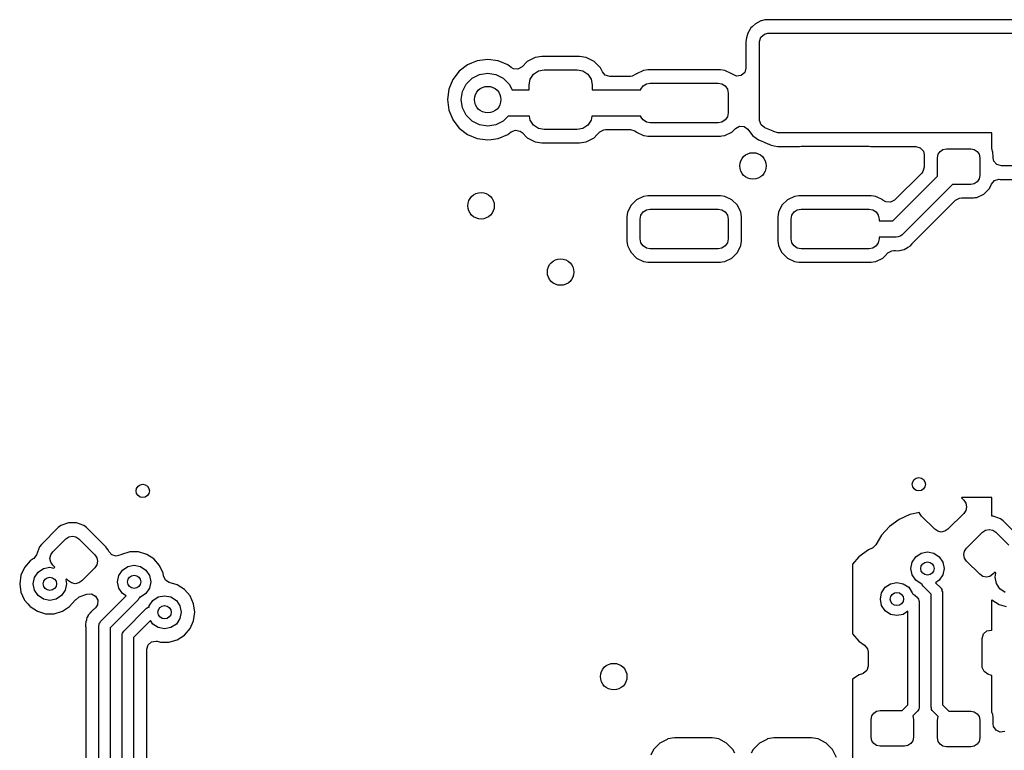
# Model space of a CAD drawing. Extents: x 0.4 to 10.6, y -8.1 to -0.4.
# Tile 24 of 42: x 5.821 to 6.405, y -1.981 to -1.547. Entities that reach past the tile are written whole.
import ezdxf

# ---------------------------------------------------------------- set-up
doc = ezdxf.new("R2010")
doc.units = 0
doc.header["$MEASUREMENT"] = 0
doc.layers.add('BLACK', color=7, linetype='CONTINUOUS')

msp = doc.modelspace()

# ---------------------------------------------------------------- linework, layer by layer
at = {"layer": 'BLACK', "linetype": 'CONTINUOUS'}
for p, q in [((6.26058, -1.54775), (6.2574, -1.54944)), ((6.26098, -1.54765), (6.26058, -1.54775)), ((6.26058, -1.54775), (6.26058, -1.54775)), ((6.263, -1.54721), (6.26098, -1.54765)), ((6.26472, -1.54703), (6.263, -1.54721)), ((6.51087, -1.54703), (6.26472, -1.54703)), ((6.26472, -1.54703), (6.26472, -1.54703)), ((6.25461, -1.55194), (6.25285, -1.55508)), ((6.25532, -1.55125), (6.25461, -1.55194)), ((6.25461, -1.55194), (6.25461, -1.55194)), ((6.25556, -1.55103), (6.25532, -1.55125)), ((6.2574, -1.54944), (6.25556, -1.55103)), ((6.25208, -1.55772), (6.25175, -1.56)), ((6.25175, -1.56), (6.25175, -1.57577)), ((6.25285, -1.55508), (6.25208, -1.55772)), ((6.25984, -1.56), (6.26062, -1.55736)), ((6.25984, -1.60664), (6.25984, -1.56)), ((6.26062, -1.55736), (6.2627, -1.55556)), ((6.2627, -1.55556), (6.26472, -1.55512)), ((6.26472, -1.55512), (6.51087, -1.55512)), ((6.09225, -1.57145), (6.0865, -1.57384)), ((6.09843, -1.57064), (6.09225, -1.57145)), ((6.09225, -1.57145), (6.09225, -1.57145)), ((6.1046, -1.57145), (6.09843, -1.57064)), ((6.09843, -1.57064), (6.09843, -1.57064)), ((6.11035, -1.57384), (6.1046, -1.57145)), ((6.1046, -1.57145), (6.1046, -1.57145)), ((6.12192, -1.57191), (6.11883, -1.575)), ((6.12665, -1.5695), (6.12192, -1.57191)), ((6.13057, -1.56888), (6.12665, -1.5695)), ((6.15289, -1.56888), (6.13057, -1.56888)), ((6.13057, -1.56888), (6.13057, -1.56888)), ((6.15682, -1.5695), (6.15289, -1.56888)), ((6.15289, -1.56888), (6.15289, -1.56888)), ((6.16154, -1.57191), (6.15682, -1.5695)), ((6.15682, -1.5695), (6.15682, -1.5695)), ((6.15682, -1.5695), (6.15682, -1.5695)), ((6.1653, -1.57566), (6.16154, -1.57191)), ((6.16154, -1.57191), (6.16154, -1.57191)), ((6.16154, -1.57191), (6.16154, -1.57191)), ((6.16154, -1.57191), (6.16154, -1.57191)), ((6.08156, -1.57763), (6.07777, -1.58257)), ((6.0865, -1.57384), (6.08156, -1.57763)), ((6.11241, -1.57542), (6.11035, -1.57384)), ((6.11367, -1.57612), (6.11241, -1.57542)), ((6.11642, -1.57632), (6.11367, -1.57612)), ((6.11883, -1.575), (6.11642, -1.57632)), ((6.12563, -1.57937), (6.1285, -1.57745)), ((6.1285, -1.57745), (6.13189, -1.57677)), ((6.13189, -1.57677), (6.15157, -1.57677)), ((6.15157, -1.57677), (6.15496, -1.57745)), ((6.15496, -1.57745), (6.15784, -1.57937)), ((6.1665, -1.57802), (6.1653, -1.57566)), ((6.1653, -1.57566), (6.1653, -1.57566)), ((6.19089, -1.57714), (6.18675, -1.57917)), ((6.19357, -1.57675), (6.19089, -1.57714)), ((6.23655, -1.57675), (6.19357, -1.57675)), ((6.19357, -1.57675), (6.19357, -1.57675)), ((6.23923, -1.57714), (6.23655, -1.57675)), ((6.23655, -1.57675), (6.23655, -1.57675)), ((6.24337, -1.57917), (6.23923, -1.57714)), ((6.25175, -1.57577), (6.25098, -1.57841)), ((6.07777, -1.58257), (6.07539, -1.58832)), ((6.08568, -1.58523), (6.08917, -1.58175)), ((6.08917, -1.58175), (6.09356, -1.57951)), ((6.09356, -1.57951), (6.09843, -1.57874)), ((6.09843, -1.57874), (6.10329, -1.57951)), ((6.10329, -1.57951), (6.10768, -1.58175)), ((6.10768, -1.58175), (6.11117, -1.58523)), ((6.12303, -1.58563), (6.12371, -1.58224)), ((6.12371, -1.58224), (6.12563, -1.57937)), ((6.15784, -1.57937), (6.15976, -1.58224)), ((6.15976, -1.58224), (6.16043, -1.58563)), ((6.16821, -1.57991), (6.1665, -1.57802)), ((6.17085, -1.58069), (6.16821, -1.57991)), ((6.18321, -1.58069), (6.17085, -1.58069)), ((6.18424, -1.58058), (6.18321, -1.58069)), ((6.18642, -1.57939), (6.18424, -1.58058)), ((6.1865, -1.57935), (6.18642, -1.5794)), ((6.18642, -1.5794), (6.18642, -1.57939)), ((6.18666, -1.57926), (6.1865, -1.57935)), ((6.18675, -1.57917), (6.18666, -1.57926)), ((6.24342, -1.57922), (6.24337, -1.57917)), ((6.24367, -1.57946), (6.24342, -1.57922)), ((6.24618, -1.5806), (6.24367, -1.57946)), ((6.2489, -1.58021), (6.24618, -1.5806)), ((6.25098, -1.57841), (6.2489, -1.58021)), ((6.07539, -1.58832), (6.07458, -1.59449)), ((6.07539, -1.58832), (6.07539, -1.58832)), ((6.08345, -1.58962), (6.08568, -1.58523)), ((6.11117, -1.58523), (6.11287, -1.58858)), ((6.11287, -1.58858), (6.12303, -1.58858)), ((6.12303, -1.58858), (6.12303, -1.58563)), ((6.16043, -1.58563), (6.16043, -1.58858)), ((6.16043, -1.58858), (6.18937, -1.58858)), ((6.18937, -1.58858), (6.18943, -1.58829)), ((6.18943, -1.58829), (6.19071, -1.58638)), ((6.19071, -1.58638), (6.19262, -1.5851)), ((6.19262, -1.5851), (6.19488, -1.58465)), ((6.19488, -1.58465), (6.23524, -1.58465)), ((6.23524, -1.58465), (6.2375, -1.5851)), ((6.2375, -1.5851), (6.23941, -1.58638)), ((6.23941, -1.58638), (6.24069, -1.58829)), ((6.24069, -1.58829), (6.24114, -1.59055)), ((6.07458, -1.59449), (6.07458, -1.59449)), ((6.07458, -1.59449), (6.07539, -1.60066)), ((6.08268, -1.59449), (6.08345, -1.58962)), ((6.08345, -1.59935), (6.08268, -1.59449)), ((6.24114, -1.59055), (6.24114, -1.60236)), ((6.07539, -1.60066), (6.07539, -1.60066)), ((6.07539, -1.60066), (6.07771, -1.60624)), ((6.08568, -1.60374), (6.08345, -1.59935)), ((6.07771, -1.60624), (6.07777, -1.60641)), ((6.07777, -1.60641), (6.08156, -1.61135)), ((6.08917, -1.60723), (6.08568, -1.60374)), ((6.11058, -1.60433), (6.10768, -1.60723)), ((6.12323, -1.60433), (6.11058, -1.60433)), ((6.12371, -1.60674), (6.12323, -1.60433)), ((6.12563, -1.60961), (6.12371, -1.60674)), ((6.15976, -1.60674), (6.15784, -1.60961)), ((6.16024, -1.60433), (6.15976, -1.60674)), ((6.18937, -1.60433), (6.16024, -1.60433)), ((6.18943, -1.60462), (6.18937, -1.60433)), ((6.19071, -1.60654), (6.18943, -1.60462)), ((6.19262, -1.60782), (6.19071, -1.60654)), ((6.23941, -1.60654), (6.2375, -1.60782)), ((6.24069, -1.60462), (6.23941, -1.60654)), ((6.24114, -1.60236), (6.24069, -1.60462)), ((6.25985, -1.60681), (6.25984, -1.60664)), ((6.26071, -1.60942), (6.25985, -1.60681)), ((6.08156, -1.61135), (6.0865, -1.61514)), ((6.09356, -1.60947), (6.08917, -1.60723)), ((6.09843, -1.61024), (6.09356, -1.60947)), ((6.10329, -1.60947), (6.09843, -1.61024)), ((6.10768, -1.60723), (6.10329, -1.60947)), ((6.11241, -1.61356), (6.11497, -1.61257)), ((6.11497, -1.61257), (6.11767, -1.61312)), ((6.1285, -1.61153), (6.12563, -1.60961)), ((6.13189, -1.6122), (6.1285, -1.61153)), ((6.15157, -1.6122), (6.13189, -1.6122)), ((6.15496, -1.61153), (6.15157, -1.6122)), ((6.15784, -1.60961), (6.15496, -1.61153)), ((6.16496, -1.61365), (6.16737, -1.61234)), ((6.16737, -1.61234), (6.16841, -1.61222)), ((6.16841, -1.61222), (6.18321, -1.61222)), ((6.18321, -1.61222), (6.18585, -1.613)), ((6.19488, -1.60827), (6.19262, -1.60782)), ((6.23524, -1.60827), (6.19488, -1.60827)), ((6.2375, -1.60782), (6.23524, -1.60827)), ((6.24337, -1.61375), (6.24555, -1.61157)), ((6.24555, -1.61157), (6.24796, -1.61025)), ((6.24796, -1.61025), (6.25071, -1.61044)), ((6.25071, -1.61044), (6.25291, -1.61209)), ((6.25291, -1.61209), (6.2532, -1.61261)), ((6.2532, -1.61261), (6.25323, -1.61259)), ((6.25323, -1.61259), (6.25341, -1.61289)), ((6.25341, -1.61289), (6.25341, -1.61289)), ((6.25341, -1.61289), (6.25341, -1.61289)), ((6.25341, -1.61289), (6.25564, -1.61572)), ((6.26286, -1.61115), (6.26071, -1.60942)), ((6.26783, -1.61321), (6.26286, -1.61115)), ((6.0865, -1.61514), (6.09225, -1.61752)), ((6.09225, -1.61752), (6.09534, -1.61793)), ((6.09534, -1.61793), (6.09843, -1.61833)), ((6.09843, -1.61833), (6.10048, -1.61806)), ((6.09843, -1.61833), (6.09843, -1.61833)), ((6.09843, -1.61833), (6.09843, -1.61833)), ((6.10048, -1.61806), (6.1046, -1.61752)), ((6.1046, -1.61752), (6.11035, -1.61514)), ((6.11035, -1.61514), (6.11241, -1.61356)), ((6.11767, -1.61312), (6.11883, -1.61398)), ((6.11883, -1.61398), (6.12192, -1.61707)), ((6.12192, -1.61707), (6.12192, -1.61707)), ((6.12192, -1.61707), (6.12192, -1.61707)), ((6.12192, -1.61707), (6.12665, -1.61948)), ((6.15682, -1.61948), (6.16154, -1.61707)), ((6.16154, -1.61707), (6.16316, -1.61545)), ((6.16316, -1.61545), (6.16496, -1.61365)), ((6.18585, -1.613), (6.18666, -1.61365)), ((6.18666, -1.61365), (6.18675, -1.61375)), ((6.18675, -1.61375), (6.18675, -1.61375)), ((6.18675, -1.61375), (6.18675, -1.61375)), ((6.18675, -1.61375), (6.19089, -1.61577)), ((6.19089, -1.61577), (6.19136, -1.61584)), ((6.19136, -1.61584), (6.19357, -1.61616)), ((6.19357, -1.61616), (6.19357, -1.61616)), ((6.19357, -1.61616), (6.23655, -1.61616)), ((6.23655, -1.61616), (6.23744, -1.61603)), ((6.23744, -1.61603), (6.23923, -1.61577)), ((6.23923, -1.61577), (6.24337, -1.61375)), ((6.25564, -1.61572), (6.25778, -1.61745)), ((6.25778, -1.61745), (6.25778, -1.61745)), ((6.25778, -1.61745), (6.25927, -1.61833)), ((6.25927, -1.61833), (6.25976, -1.61862)), ((6.25976, -1.61862), (6.26014, -1.61878)), ((6.26014, -1.61878), (6.26077, -1.61888)), ((6.26786, -1.61322), (6.26783, -1.61321)), ((6.26783, -1.61321), (6.26783, -1.61321)), ((6.26783, -1.61321), (6.26783, -1.61321)), ((6.26783, -1.61321), (6.26783, -1.61321)), ((6.26811, -1.6134), (6.26786, -1.61322)), ((6.27074, -1.61417), (6.26811, -1.6134)), ((6.28278, -1.61417), (6.27074, -1.61417)), ((6.28296, -1.61417), (6.28278, -1.61417)), ((6.28314, -1.61415), (6.28296, -1.61417)), ((6.32611, -1.61415), (6.28314, -1.61415)), ((6.28314, -1.61415), (6.28314, -1.61415)), ((6.3263, -1.61417), (6.32611, -1.61415)), ((6.32611, -1.61415), (6.32611, -1.61415)), ((6.32647, -1.61417), (6.3263, -1.61417)), ((6.39764, -1.61417), (6.32647, -1.61417)), ((6.39764, -1.6232), (6.39764, -1.61417)), ((6.12665, -1.61948), (6.12665, -1.61948)), ((6.12665, -1.61948), (6.12665, -1.61948)), ((6.12665, -1.61948), (6.13057, -1.6201)), ((6.13057, -1.6201), (6.13057, -1.6201)), ((6.13057, -1.6201), (6.15289, -1.6201)), ((6.15289, -1.6201), (6.15682, -1.61948)), ((6.15682, -1.61948), (6.15682, -1.61948)), ((6.15682, -1.61948), (6.15682, -1.61948)), ((6.26077, -1.61888), (6.26246, -1.61974)), ((6.26246, -1.61974), (6.26473, -1.62068)), ((6.26473, -1.62068), (6.26473, -1.62068)), ((6.26473, -1.62068), (6.26537, -1.62095)), ((6.26537, -1.62095), (6.2655, -1.621)), ((6.2655, -1.621), (6.26583, -1.62116)), ((6.26583, -1.62116), (6.26583, -1.62116)), ((6.26583, -1.62116), (6.26583, -1.62116)), ((6.26583, -1.62116), (6.26592, -1.62119)), ((6.26592, -1.62119), (6.26604, -1.62123)), ((6.26604, -1.62123), (6.26616, -1.62126)), ((6.26616, -1.62126), (6.26846, -1.62194)), ((6.26846, -1.62194), (6.27074, -1.62226)), ((6.27074, -1.62226), (6.27074, -1.62226)), ((6.27074, -1.62226), (6.28293, -1.62226)), ((6.28293, -1.62226), (6.28346, -1.62224)), ((6.28346, -1.62224), (6.28445, -1.62205)), ((6.28445, -1.62205), (6.3248, -1.62205)), ((6.3248, -1.62205), (6.3258, -1.62224)), ((6.3258, -1.62224), (6.32633, -1.62226)), ((6.32633, -1.62226), (6.32633, -1.62226)), ((6.32633, -1.62226), (6.35258, -1.62226)), ((6.35258, -1.62226), (6.35522, -1.62304)), ((6.35522, -1.62304), (6.35702, -1.62512)), ((6.36691, -1.62518), (6.36864, -1.62403)), ((6.36864, -1.62403), (6.37067, -1.62362)), ((6.37067, -1.62362), (6.38524, -1.62362)), ((6.38524, -1.62362), (6.38727, -1.62403)), ((6.38727, -1.62403), (6.38899, -1.62518)), ((6.3981, -1.62526), (6.39764, -1.6232)), ((6.35702, -1.62512), (6.35741, -1.62723)), ((6.35741, -1.62723), (6.35746, -1.62723)), ((6.35746, -1.62723), (6.35746, -1.6346)), ((6.36535, -1.62894), (6.36576, -1.6269)), ((6.36535, -1.63957), (6.36535, -1.62894)), ((6.36576, -1.6269), (6.36691, -1.62518)), ((6.38899, -1.62518), (6.39015, -1.6269)), ((6.39015, -1.6269), (6.39055, -1.62894)), ((6.39055, -1.62894), (6.39055, -1.63957)), ((6.39819, -1.62547), (6.3981, -1.62526)), ((6.39835, -1.62664), (6.39819, -1.62547)), ((6.39844, -1.62739), (6.39835, -1.62664)), ((6.39844, -1.62898), (6.39844, -1.62739)), ((6.39889, -1.631), (6.39844, -1.62898)), ((6.35746, -1.6346), (6.35669, -1.63724)), ((6.40069, -1.63308), (6.39889, -1.631)), ((6.40333, -1.63386), (6.40069, -1.63308)), ((6.47638, -1.63386), (6.40333, -1.63386)), ((6.33891, -1.66634), (6.36541, -1.63984)), ((6.35603, -1.63805), (6.33997, -1.65411)), ((6.35669, -1.63724), (6.35603, -1.63805)), ((6.36541, -1.63984), (6.36535, -1.63957)), ((6.39015, -1.6416), (6.38899, -1.64333)), ((6.39055, -1.63957), (6.39015, -1.6416)), ((6.39928, -1.64255), (6.40192, -1.64179)), ((6.40192, -1.64179), (6.40258, -1.64184)), ((6.40258, -1.64184), (6.40333, -1.64195)), ((6.40333, -1.64195), (6.46341, -1.64195)), ((6.37428, -1.64488), (6.34442, -1.67474)), ((6.38524, -1.64488), (6.37428, -1.64488)), ((6.38727, -1.64448), (6.38524, -1.64488)), ((6.38899, -1.64333), (6.38727, -1.64448)), ((6.39293, -1.65055), (6.39622, -1.64726)), ((6.39622, -1.64726), (6.39746, -1.64461)), ((6.39746, -1.64461), (6.39928, -1.64255)), ((6.19089, -1.65195), (6.18675, -1.65397)), ((6.19357, -1.65156), (6.19089, -1.65195)), ((6.23655, -1.65156), (6.19357, -1.65156)), ((6.19357, -1.65156), (6.19357, -1.65156)), ((6.23923, -1.65195), (6.23655, -1.65156)), ((6.23655, -1.65156), (6.23655, -1.65156)), ((6.24337, -1.65397), (6.23923, -1.65195)), ((6.28046, -1.65195), (6.27632, -1.65397)), ((6.28314, -1.65156), (6.28046, -1.65195)), ((6.32611, -1.65156), (6.28314, -1.65156)), ((6.28314, -1.65156), (6.28314, -1.65156)), ((6.32879, -1.65195), (6.32611, -1.65156)), ((6.32611, -1.65156), (6.32611, -1.65156)), ((6.33293, -1.65397), (6.32879, -1.65195)), ((6.37612, -1.65421), (6.37854, -1.65289)), ((6.37854, -1.65289), (6.37957, -1.65278)), ((6.37957, -1.65278), (6.38678, -1.65278)), ((6.38678, -1.65278), (6.38759, -1.65267)), ((6.38759, -1.65267), (6.38871, -1.65252)), ((6.38871, -1.65252), (6.39293, -1.65055)), ((6.1835, -1.65722), (6.18147, -1.66136)), ((6.18675, -1.65397), (6.1835, -1.65722)), ((6.19262, -1.6599), (6.19488, -1.65945)), ((6.19488, -1.65945), (6.23524, -1.65945)), ((6.23524, -1.65945), (6.2375, -1.6599)), ((6.24662, -1.65722), (6.24337, -1.65397)), ((6.24662, -1.65723), (6.24662, -1.65722)), ((6.24662, -1.65722), (6.24662, -1.65722)), ((6.24864, -1.66136), (6.24662, -1.65723)), ((6.27306, -1.65722), (6.27104, -1.66136)), ((6.27632, -1.65397), (6.27306, -1.65722)), ((6.28219, -1.6599), (6.28445, -1.65945)), ((6.28445, -1.65945), (6.3248, -1.65945)), ((6.3248, -1.65945), (6.32706, -1.6599)), ((6.33307, -1.65411), (6.33293, -1.65397)), ((6.33482, -1.65523), (6.33307, -1.65411)), ((6.33756, -1.65543), (6.33482, -1.65523)), ((6.33997, -1.65411), (6.33756, -1.65543)), ((6.35048, -1.67985), (6.37612, -1.65421)), ((6.18147, -1.66136), (6.18108, -1.66404)), ((6.18108, -1.66404), (6.18108, -1.67847)), ((6.18898, -1.66535), (6.18943, -1.66309)), ((6.18898, -1.67717), (6.18898, -1.66535)), ((6.18943, -1.66309), (6.19071, -1.66118)), ((6.19071, -1.66118), (6.19262, -1.6599)), ((6.2375, -1.6599), (6.23941, -1.66118)), ((6.23941, -1.66118), (6.24069, -1.66309)), ((6.24069, -1.66309), (6.24114, -1.66535)), ((6.24114, -1.66535), (6.24114, -1.67717)), ((6.24904, -1.66404), (6.24864, -1.66136)), ((6.24904, -1.67847), (6.24904, -1.66404)), ((6.27104, -1.66136), (6.27065, -1.66404)), ((6.27065, -1.66404), (6.27065, -1.67847)), ((6.27854, -1.66535), (6.27899, -1.66309)), ((6.27854, -1.67717), (6.27854, -1.66535)), ((6.27899, -1.66309), (6.28027, -1.66118)), ((6.28027, -1.66118), (6.28219, -1.6599)), ((6.32706, -1.6599), (6.32898, -1.66118)), ((6.32898, -1.66118), (6.33026, -1.66309)), ((6.33026, -1.66309), (6.33071, -1.66535)), ((6.33071, -1.66535), (6.33071, -1.66634)), ((6.33071, -1.66634), (6.33891, -1.66634)), ((6.18943, -1.67943), (6.18898, -1.67717)), ((6.24114, -1.67717), (6.24069, -1.67943)), ((6.27899, -1.67943), (6.27854, -1.67717)), ((6.33071, -1.67717), (6.33026, -1.67943)), ((6.34094, -1.67618), (6.33071, -1.67618)), ((6.33071, -1.67618), (6.33071, -1.67717)), ((6.34211, -1.67584), (6.34094, -1.67618)), ((6.3433, -1.67558), (6.34211, -1.67584)), ((6.3435, -1.67543), (6.3433, -1.67558)), ((6.34361, -1.6754), (6.3435, -1.67543)), ((6.34372, -1.67527), (6.34361, -1.6754)), ((6.34442, -1.67474), (6.34372, -1.67527)), ((6.18108, -1.67847), (6.18147, -1.68116)), ((6.18147, -1.68116), (6.18147, -1.68116)), ((6.18147, -1.68116), (6.18276, -1.68378)), ((6.19071, -1.68134), (6.18943, -1.67943)), ((6.19262, -1.68262), (6.19071, -1.68134)), ((6.19488, -1.68307), (6.19262, -1.68262)), ((6.23524, -1.68307), (6.19488, -1.68307)), ((6.2375, -1.68262), (6.23524, -1.68307)), ((6.23941, -1.68134), (6.2375, -1.68262)), ((6.24069, -1.67943), (6.23941, -1.68134)), ((6.24662, -1.68529), (6.24864, -1.68116)), ((6.24864, -1.68116), (6.24904, -1.67847)), ((6.27065, -1.67847), (6.27104, -1.68116)), ((6.27104, -1.68116), (6.27104, -1.68116)), ((6.27104, -1.68116), (6.27232, -1.68378)), ((6.28027, -1.68134), (6.27899, -1.67943)), ((6.28219, -1.68262), (6.28027, -1.68134)), ((6.28445, -1.68307), (6.28219, -1.68262)), ((6.3248, -1.68307), (6.28445, -1.68307)), ((6.32706, -1.68262), (6.3248, -1.68307)), ((6.32898, -1.68134), (6.32706, -1.68262)), ((6.33026, -1.67943), (6.32898, -1.68134)), ((6.34625, -1.68314), (6.34644, -1.68305)), ((6.34644, -1.68305), (6.34775, -1.68214)), ((6.34644, -1.68305), (6.34644, -1.68305)), ((6.34775, -1.68214), (6.34793, -1.68203)), ((6.34793, -1.68203), (6.34931, -1.68123)), ((6.34931, -1.68123), (6.34932, -1.68121)), ((6.34932, -1.68121), (6.35033, -1.68001)), ((6.35033, -1.68001), (6.35048, -1.67985)), ((6.18276, -1.68378), (6.1835, -1.68529)), ((6.1835, -1.68529), (6.18675, -1.68855)), ((6.18675, -1.68855), (6.18675, -1.68855)), ((6.18675, -1.68855), (6.18675, -1.68855)), ((6.18675, -1.68855), (6.19089, -1.69057)), ((6.23923, -1.69057), (6.24337, -1.68855)), ((6.24337, -1.68855), (6.24662, -1.68529)), ((6.27232, -1.68378), (6.27306, -1.68529)), ((6.27306, -1.68529), (6.27632, -1.68855)), ((6.27632, -1.68855), (6.27632, -1.68855)), ((6.27632, -1.68855), (6.27632, -1.68855)), ((6.27632, -1.68855), (6.28046, -1.69057)), ((6.32879, -1.69057), (6.33293, -1.68855)), ((6.33293, -1.68855), (6.3343, -1.68719)), ((6.3343, -1.68719), (6.33598, -1.6855)), ((6.33598, -1.6855), (6.33839, -1.68419)), ((6.33839, -1.68419), (6.33943, -1.68407)), ((6.33943, -1.68407), (6.34028, -1.68407)), ((6.34028, -1.68407), (6.34049, -1.68408)), ((6.34049, -1.68408), (6.34208, -1.68422)), ((6.34208, -1.68422), (6.34362, -1.68381)), ((6.34362, -1.68381), (6.34383, -1.68376)), ((6.34383, -1.68376), (6.3454, -1.68349)), ((6.3454, -1.68349), (6.34559, -1.68342)), ((6.3454, -1.68349), (6.3454, -1.68349)), ((6.34559, -1.68342), (6.34625, -1.68314)), ((6.19089, -1.69057), (6.19223, -1.69077)), ((6.19223, -1.69077), (6.19357, -1.69096)), ((6.19357, -1.69096), (6.19357, -1.69096)), ((6.19357, -1.69096), (6.23655, -1.69096)), ((6.23655, -1.69096), (6.23769, -1.6908)), ((6.23769, -1.6908), (6.23923, -1.69057)), ((6.28046, -1.69057), (6.2818, -1.69077)), ((6.2818, -1.69077), (6.28314, -1.69096)), ((6.28314, -1.69096), (6.28314, -1.69096)), ((6.28314, -1.69096), (6.32611, -1.69096)), ((6.32611, -1.69096), (6.32726, -1.6908)), ((6.32726, -1.6908), (6.32879, -1.69057)), ((6.37983, -1.83071), (6.37963, -1.83087)), ((6.37963, -1.83087), (6.38105, -1.8323)), ((6.39764, -1.83071), (6.37983, -1.83071)), ((6.38105, -1.8323), (6.38225, -1.83409)), ((6.38225, -1.83409), (6.38267, -1.8362)), ((6.39764, -1.84172), (6.39764, -1.83071)), ((6.34904, -1.84082), (6.34261, -1.84368)), ((6.35472, -1.83961), (6.34904, -1.84082)), ((6.34904, -1.84082), (6.34904, -1.84082)), ((6.35473, -1.83961), (6.35472, -1.83961)), ((6.3548, -1.83998), (6.35473, -1.83961)), ((6.356, -1.84176), (6.3548, -1.83998)), ((6.38105, -1.84009), (6.37159, -1.84956)), ((6.38225, -1.83831), (6.38105, -1.84009)), ((6.38267, -1.8362), (6.38225, -1.83831)), ((5.84958, -1.84566), (5.84514, -1.84727)), ((5.85431, -1.84566), (5.84958, -1.84566)), ((5.84958, -1.84566), (5.84958, -1.84566)), ((5.85875, -1.84727), (5.85431, -1.84566)), ((6.34261, -1.84368), (6.33691, -1.84782)), ((6.36379, -1.84956), (6.356, -1.84176)), ((6.39845, -1.84172), (6.39764, -1.84172)), ((6.40289, -1.84334), (6.39845, -1.84172)), ((6.40446, -1.84454), (6.40289, -1.84334)), ((6.40289, -1.84334), (6.40289, -1.84334)), ((6.40289, -1.84334), (6.40289, -1.84334)), ((6.41447, -1.85455), (6.40446, -1.84454)), ((6.40446, -1.84454), (6.40446, -1.84454)), ((6.40446, -1.84454), (6.40446, -1.84454)), ((5.84358, -1.84847), (5.83356, -1.85849)), ((5.84514, -1.84727), (5.84358, -1.84847)), ((5.84358, -1.84847), (5.84358, -1.84847)), ((5.84514, -1.84727), (5.84514, -1.84727)), ((5.86031, -1.84847), (5.85875, -1.84727)), ((5.85875, -1.84727), (5.85875, -1.84727)), ((5.85875, -1.84727), (5.85875, -1.84727)), ((5.85875, -1.84727), (5.85875, -1.84727)), ((5.85875, -1.84727), (5.85875, -1.84727)), ((5.872, -1.86016), (5.86031, -1.84847)), ((5.86031, -1.84847), (5.86031, -1.84847)), ((6.33691, -1.84782), (6.3322, -1.85305)), ((6.36558, -1.85075), (6.36379, -1.84956)), ((6.36769, -1.85117), (6.36558, -1.85075)), ((6.3698, -1.85075), (6.36769, -1.85117)), ((6.37159, -1.84956), (6.3698, -1.85075)), ((6.38272, -1.86069), (6.39219, -1.85123)), ((6.39219, -1.85123), (6.39398, -1.85003)), ((6.39398, -1.85003), (6.39609, -1.84961)), ((6.39609, -1.84961), (6.3982, -1.85003)), ((6.3982, -1.85003), (6.39999, -1.85123)), ((6.39999, -1.85123), (6.40778, -1.85902)), ((5.84025, -1.86296), (5.84805, -1.85517)), ((5.84805, -1.85517), (5.84983, -1.85397)), ((5.84983, -1.85397), (5.85194, -1.85355)), ((5.85194, -1.85355), (5.85405, -1.85397)), ((5.85405, -1.85397), (5.85584, -1.85517)), ((5.85584, -1.85517), (5.86531, -1.86463)), ((6.3322, -1.85305), (6.32887, -1.85882)), ((5.83236, -1.86005), (5.83067, -1.86471)), ((5.83356, -1.85849), (5.83236, -1.86005)), ((5.83236, -1.86005), (5.83236, -1.86005)), ((5.83356, -1.85849), (5.83356, -1.85849)), ((5.83906, -1.86475), (5.84025, -1.86296)), ((5.87207, -1.86026), (5.872, -1.86016)), ((5.872, -1.86016), (5.872, -1.86016)), ((5.8732, -1.86172), (5.87207, -1.86026)), ((5.87341, -1.86231), (5.8732, -1.86172)), ((5.87356, -1.86266), (5.87341, -1.86231)), ((5.87536, -1.86474), (5.87356, -1.86266)), ((5.88604, -1.86298), (5.88115, -1.86442)), ((5.89114, -1.86298), (5.88604, -1.86298)), ((5.88604, -1.86298), (5.88604, -1.86298)), ((5.89603, -1.86442), (5.89114, -1.86298)), ((5.89114, -1.86298), (5.89114, -1.86298)), ((6.32451, -1.86178), (6.31882, -1.86592)), ((6.32663, -1.86084), (6.32451, -1.86178)), ((6.32688, -1.86071), (6.32663, -1.86084)), ((6.32887, -1.85882), (6.32688, -1.86071)), ((6.35248, -1.86588), (6.35567, -1.86375)), ((6.35567, -1.86375), (6.35944, -1.863)), ((6.35944, -1.863), (6.36321, -1.86375)), ((6.36321, -1.86375), (6.3664, -1.86588)), ((6.38111, -1.86459), (6.38153, -1.86248)), ((6.38153, -1.86248), (6.38272, -1.86069)), ((5.82685, -1.86835), (5.82351, -1.8722)), ((5.82872, -1.86715), (5.82685, -1.86835)), ((5.82685, -1.86835), (5.82685, -1.86835)), ((5.82903, -1.86692), (5.82872, -1.86715)), ((5.83067, -1.86471), (5.82903, -1.86692)), ((5.83864, -1.86686), (5.83906, -1.86475)), ((5.83906, -1.86897), (5.83864, -1.86686)), ((5.84025, -1.87076), (5.83906, -1.86897)), ((5.86531, -1.86463), (5.8665, -1.86642)), ((5.8665, -1.86642), (5.86692, -1.86853)), ((5.86692, -1.86853), (5.8665, -1.87064)), ((5.878, -1.86552), (5.87536, -1.86474)), ((5.88064, -1.86474), (5.878, -1.86552)), ((5.88115, -1.86442), (5.88064, -1.86474)), ((5.90032, -1.86717), (5.89603, -1.86442)), ((5.89603, -1.86442), (5.89603, -1.86442)), ((5.89603, -1.86442), (5.89603, -1.86442)), ((5.90366, -1.87103), (5.90032, -1.86717)), ((6.31882, -1.86592), (6.31496, -1.8702)), ((6.3496, -1.87284), (6.35035, -1.86908)), ((6.35035, -1.86908), (6.35248, -1.86588)), ((6.3664, -1.86588), (6.36853, -1.86908)), ((6.36853, -1.86908), (6.36928, -1.87284)), ((6.38153, -1.8667), (6.38111, -1.86459)), ((6.38272, -1.86849), (6.38153, -1.8667)), ((6.39052, -1.87628), (6.38272, -1.86849)), ((5.82351, -1.8722), (5.82139, -1.87684)), ((5.82351, -1.8722), (5.82351, -1.8722)), ((5.82949, -1.87812), (5.83162, -1.87493)), ((5.83162, -1.87493), (5.83482, -1.8728)), ((5.83482, -1.8728), (5.83858, -1.87205)), ((5.83858, -1.87205), (5.84099, -1.87253)), ((5.8415, -1.87201), (5.84025, -1.87076)), ((5.84099, -1.87253), (5.8415, -1.87201)), ((5.86531, -1.87243), (5.85751, -1.88022)), ((5.8665, -1.87064), (5.86531, -1.87243)), ((5.8795, -1.87695), (5.88163, -1.87376)), ((5.88163, -1.87376), (5.88482, -1.87162)), ((5.88482, -1.87162), (5.88859, -1.87087)), ((5.88859, -1.87087), (5.89236, -1.87162)), ((5.89236, -1.87162), (5.89555, -1.87376)), ((5.89555, -1.87376), (5.89768, -1.87695)), ((5.90578, -1.87567), (5.90366, -1.87103)), ((5.90597, -1.87699), (5.90578, -1.87567)), ((6.31496, -1.8702), (6.31496, -1.91167)), ((6.35035, -1.87661), (6.3496, -1.87284)), ((6.36928, -1.87284), (6.36853, -1.87661)), ((6.39957, -1.87503), (6.39831, -1.87628)), ((6.40008, -1.87555), (6.39957, -1.87503)), ((6.39961, -1.87795), (6.40008, -1.87555)), ((5.82139, -1.87684), (5.82066, -1.88189)), ((5.82874, -1.88189), (5.82949, -1.87812)), ((5.84846, -1.87897), (5.84795, -1.87949)), ((5.84795, -1.87949), (5.84843, -1.88189)), ((5.84972, -1.88022), (5.84846, -1.87897)), ((5.8515, -1.88142), (5.84972, -1.88022)), ((5.85361, -1.88184), (5.8515, -1.88142)), ((5.85572, -1.88142), (5.85361, -1.88184)), ((5.85751, -1.88022), (5.85572, -1.88142)), ((5.87875, -1.88072), (5.8795, -1.87695)), ((5.8795, -1.88448), (5.87875, -1.88072)), ((5.89768, -1.87695), (5.89843, -1.88072)), ((5.89843, -1.88072), (5.89768, -1.88448)), ((5.906, -1.87715), (5.90597, -1.87699)), ((5.90714, -1.87965), (5.906, -1.87715)), ((5.906, -1.87715), (5.906, -1.87715)), ((5.90945, -1.88114), (5.90714, -1.87965)), ((5.91413, -1.88251), (5.90945, -1.88114)), ((6.33758, -1.88184), (6.34135, -1.88109)), ((6.34135, -1.88109), (6.34511, -1.88184)), ((6.35248, -1.8798), (6.35035, -1.87661)), ((6.35567, -1.88194), (6.35248, -1.8798)), ((6.3664, -1.8798), (6.36423, -1.88125)), ((6.36423, -1.88125), (6.36733, -1.88435)), ((6.36853, -1.87661), (6.3664, -1.8798)), ((6.39231, -1.87748), (6.39052, -1.87628)), ((6.39442, -1.8779), (6.39231, -1.87748)), ((6.39653, -1.87748), (6.39442, -1.8779)), ((6.39831, -1.87628), (6.39653, -1.87748)), ((6.40036, -1.88172), (6.39961, -1.87795)), ((6.40249, -1.88491), (6.40036, -1.88172)), ((5.82066, -1.88189), (5.82139, -1.88694)), ((5.82139, -1.88694), (5.82339, -1.89131)), ((5.82949, -1.88566), (5.82874, -1.88189)), ((5.83162, -1.88885), (5.82949, -1.88566)), ((5.84768, -1.88566), (5.84554, -1.88885)), ((5.84843, -1.88189), (5.84768, -1.88566)), ((5.88163, -1.88768), (5.8795, -1.88448)), ((5.89768, -1.88448), (5.89555, -1.88768)), ((5.91842, -1.88527), (5.91413, -1.88251)), ((5.91413, -1.88251), (5.91413, -1.88251)), ((5.91413, -1.88251), (5.91413, -1.88251)), ((5.92176, -1.88912), (5.91842, -1.88527)), ((6.3315, -1.89094), (6.33225, -1.88717)), ((6.33225, -1.88717), (6.33439, -1.88398)), ((6.33439, -1.88398), (6.33758, -1.88184)), ((6.34511, -1.88184), (6.34831, -1.88398)), ((6.34831, -1.88398), (6.35044, -1.88717)), ((6.35044, -1.88717), (6.35055, -1.88774)), ((6.35636, -1.88207), (6.35567, -1.88194)), ((6.35641, -1.88261), (6.35636, -1.88207)), ((6.35683, -1.88321), (6.35641, -1.88261)), ((6.35688, -1.88334), (6.35683, -1.88321)), ((6.35696, -1.88339), (6.35688, -1.88334)), ((6.35708, -1.88356), (6.35696, -1.88339)), ((6.36161, -1.8881), (6.35708, -1.88356)), ((6.36733, -1.88435), (6.36745, -1.88452)), ((6.36745, -1.88452), (6.36752, -1.88456)), ((6.36752, -1.88456), (6.36757, -1.8847)), ((6.36757, -1.8847), (6.36799, -1.8853)), ((6.36799, -1.8853), (6.36806, -1.88603)), ((6.36806, -1.88603), (6.36831, -1.88671)), ((6.36831, -1.88671), (6.36831, -1.95373)), ((6.40568, -1.88705), (6.40249, -1.88491)), ((5.82339, -1.89131), (5.82351, -1.89158)), ((5.82351, -1.89158), (5.82545, -1.89381)), ((5.83482, -1.89098), (5.83162, -1.88885)), ((5.83858, -1.89173), (5.83482, -1.89098)), ((5.84235, -1.89098), (5.83858, -1.89173)), ((5.84554, -1.88885), (5.84235, -1.89098)), ((5.85032, -1.89543), (5.85366, -1.89158)), ((5.85366, -1.89158), (5.85389, -1.89131)), ((5.85366, -1.89158), (5.85366, -1.89158)), ((5.85389, -1.89131), (5.85394, -1.89136)), ((5.85394, -1.89136), (5.85569, -1.88985)), ((5.85569, -1.88985), (5.85605, -1.8897)), ((5.85605, -1.8897), (5.86042, -1.88811)), ((5.86042, -1.88811), (5.86053, -1.88807)), ((5.86042, -1.88811), (5.86042, -1.88811)), ((5.86053, -1.88807), (5.86327, -1.8879)), ((5.86327, -1.8879), (5.86568, -1.88924)), ((5.86568, -1.88924), (5.86698, -1.89166)), ((5.86698, -1.89166), (5.86676, -1.8944)), ((5.8687, -1.90423), (5.8838, -1.88913)), ((5.89096, -1.89143), (5.87441, -1.90798)), ((5.8838, -1.88913), (5.88163, -1.88768)), ((5.89127, -1.89077), (5.89096, -1.89143)), ((5.89173, -1.89021), (5.89127, -1.89077)), ((5.89179, -1.88992), (5.89173, -1.89021)), ((5.89236, -1.88981), (5.89179, -1.88992)), ((5.89555, -1.88768), (5.89236, -1.88981)), ((5.89759, -1.89504), (5.89973, -1.89185)), ((5.89973, -1.89185), (5.90292, -1.88972)), ((5.90292, -1.88972), (5.90669, -1.88897)), ((5.90669, -1.88897), (5.91045, -1.88972)), ((5.91045, -1.88972), (5.91365, -1.89185)), ((5.91365, -1.89185), (5.91578, -1.89504)), ((5.92388, -1.89376), (5.92176, -1.88912)), ((6.33225, -1.8947), (6.3315, -1.89094)), ((6.35055, -1.88774), (6.35084, -1.88779)), ((6.35084, -1.88779), (6.3514, -1.88826)), ((6.3514, -1.88826), (6.35206, -1.88857)), ((6.35206, -1.88857), (6.35355, -1.89005)), ((6.35355, -1.89005), (6.35367, -1.89022)), ((6.35367, -1.89022), (6.35374, -1.89027)), ((6.35374, -1.89027), (6.35379, -1.89041)), ((6.35379, -1.89041), (6.35421, -1.89101)), ((6.35421, -1.89101), (6.35428, -1.89173)), ((6.35428, -1.89173), (6.35453, -1.89242)), ((6.35453, -1.89242), (6.35453, -1.95512)), ((6.36161, -1.95512), (6.36161, -1.8881)), ((6.39764, -1.90953), (6.39764, -1.89141)), ((6.39764, -1.89141), (6.39771, -1.89149)), ((6.39771, -1.89149), (6.40201, -1.89425)), ((5.82545, -1.89381), (5.82665, -1.8952)), ((5.82665, -1.8952), (5.82685, -1.89543)), ((5.82685, -1.89543), (5.83114, -1.89819)), ((5.83114, -1.89819), (5.83603, -1.89963)), ((5.84113, -1.89963), (5.84603, -1.89819)), ((5.84603, -1.89819), (5.85032, -1.89543)), ((5.86289, -1.89887), (5.86238, -1.89938)), ((5.86297, -1.89879), (5.86289, -1.89887)), ((5.86417, -1.89747), (5.86297, -1.89879)), ((5.86453, -1.8972), (5.86417, -1.89747)), ((5.86478, -1.89698), (5.86453, -1.8972)), ((5.86565, -1.89611), (5.86478, -1.89698)), ((5.86676, -1.8944), (5.86565, -1.89611)), ((5.88248, -1.90994), (5.89597, -1.89645)), ((5.89597, -1.89645), (5.89614, -1.89633)), ((5.89614, -1.89633), (5.89618, -1.89625)), ((5.89618, -1.89625), (5.89632, -1.8962)), ((5.89632, -1.8962), (5.89692, -1.89578)), ((5.89692, -1.89578), (5.89746, -1.89573)), ((5.89746, -1.89573), (5.89759, -1.89504)), ((5.91578, -1.89504), (5.91653, -1.89881)), ((5.91653, -1.89881), (5.91578, -1.90258)), ((5.9246, -1.89881), (5.92388, -1.89376)), ((5.92388, -1.90386), (5.9246, -1.89881)), ((6.33439, -1.8979), (6.33225, -1.8947)), ((6.33758, -1.90003), (6.33439, -1.8979)), ((6.34783, -1.89821), (6.34511, -1.90003)), ((6.34783, -1.95373), (6.34783, -1.89821)), ((6.40201, -1.89425), (6.40608, -1.89545)), ((5.83603, -1.89963), (5.83603, -1.89963)), ((5.83603, -1.89963), (5.83603, -1.89963)), ((5.83603, -1.89963), (5.84113, -1.89963)), ((5.84113, -1.89963), (5.84113, -1.89963)), ((5.85982, -1.90472), (5.85969, -1.90584)), ((5.86024, -1.90342), (5.85982, -1.90449)), ((5.85982, -1.90449), (5.85982, -1.90472)), ((5.86034, -1.9031), (5.86024, -1.90342)), ((5.8606, -1.90198), (5.86034, -1.9031)), ((5.86073, -1.90179), (5.8606, -1.90198)), ((5.8606, -1.90198), (5.8606, -1.90198)), ((5.86126, -1.90079), (5.86073, -1.90179)), ((5.86134, -1.90058), (5.86126, -1.90079)), ((5.86212, -1.89972), (5.86134, -1.90058)), ((5.86134, -1.90058), (5.86134, -1.90058)), ((5.86233, -1.89946), (5.86212, -1.89972)), ((5.86238, -1.89938), (5.86233, -1.89946)), ((5.86238, -1.89938), (5.86238, -1.89938)), ((5.86792, -1.90545), (5.86839, -1.90489)), ((5.86839, -1.90489), (5.8687, -1.90423)), ((5.89828, -1.9036), (5.88819, -1.91369)), ((5.89973, -1.90577), (5.89828, -1.9036)), ((5.91578, -1.90258), (5.91365, -1.90577)), ((5.92176, -1.9085), (5.92388, -1.90386)), ((6.34135, -1.90078), (6.33758, -1.90003)), ((6.34511, -1.90003), (6.34135, -1.90078)), ((5.85969, -1.90584), (5.85964, -1.90607)), ((5.85964, -1.90607), (5.85964, -1.90607)), ((5.85964, -1.90607), (5.85964, -1.90607)), ((5.85964, -1.90607), (5.8598, -1.90721)), ((5.8598, -1.90721), (5.85982, -1.90754)), ((5.85982, -1.90754), (5.85982, -2.51857)), ((5.86772, -1.90659), (5.86775, -1.90639)), ((5.86772, -2.52386), (5.86772, -1.90659)), ((5.86773, -1.9063), (5.86779, -1.90617)), ((5.86775, -1.90639), (5.86773, -1.9063)), ((5.86779, -1.90617), (5.86792, -1.90545)), ((5.87441, -1.90798), (5.87441, -2.52525)), ((5.8817, -1.91116), (5.88217, -1.9106)), ((5.88217, -1.9106), (5.88248, -1.90994)), ((5.90292, -1.9079), (5.89973, -1.90577)), ((5.90669, -1.90865), (5.90292, -1.9079)), ((5.91045, -1.9079), (5.90669, -1.90865)), ((5.91365, -1.90577), (5.91045, -1.9079)), ((5.91842, -1.91235), (5.92176, -1.9085)), ((6.39272, -1.91169), (6.3948, -1.90989)), ((6.3948, -1.90989), (6.39753, -1.9095)), ((6.39753, -1.9095), (6.39764, -1.90953)), ((5.8815, -1.9123), (5.88153, -1.9121)), ((5.8815, -2.52957), (5.8815, -1.9123)), ((5.88151, -1.91201), (5.88157, -1.91188)), ((5.88153, -1.9121), (5.88151, -1.91201)), ((5.88157, -1.91188), (5.8817, -1.91116)), ((5.88819, -1.91369), (5.88819, -2.53096)), ((5.89686, -1.91807), (5.89894, -1.91626)), ((5.89894, -1.91626), (5.90166, -1.91587)), ((5.90166, -1.91587), (5.90234, -1.91602)), ((5.90234, -1.91602), (5.90414, -1.91655)), ((5.90414, -1.91655), (5.90414, -1.91655)), ((5.90414, -1.91655), (5.90924, -1.91655)), ((5.90924, -1.91655), (5.91413, -1.91511)), ((5.90924, -1.91655), (5.90924, -1.91655)), ((5.91413, -1.91511), (5.91842, -1.91235)), ((6.31496, -1.91167), (6.31882, -1.91596)), ((6.31882, -1.91596), (6.31882, -1.91596)), ((6.31882, -1.91596), (6.32218, -1.9184)), ((6.39195, -1.91433), (6.39272, -1.91169)), ((6.39195, -1.93099), (6.39195, -1.91433)), ((5.89608, -1.9207), (5.89686, -1.91807)), ((5.89608, -2.16396), (5.89608, -1.9207)), ((6.32218, -1.9184), (6.32386, -1.92058)), ((6.32386, -1.92058), (6.32419, -1.92235)), ((6.32419, -1.92235), (6.32419, -1.93073)), ((6.32342, -1.93337), (6.32134, -1.93517)), ((6.32419, -1.93073), (6.32342, -1.93337)), ((6.39198, -1.93152), (6.39195, -1.93099)), ((6.39303, -1.93406), (6.39198, -1.93152)), ((6.3953, -1.93562), (6.39303, -1.93406)), ((6.31898, -1.93598), (6.31496, -1.93846)), ((6.31496, -1.93846), (6.31496, -2.01493)), ((6.32085, -1.93536), (6.31898, -1.93598)), ((6.31898, -1.93598), (6.31898, -1.93598)), ((6.32134, -1.93517), (6.32085, -1.93536)), ((6.39756, -1.93637), (6.3953, -1.93562)), ((6.39764, -1.93642), (6.39756, -1.93637)), ((6.39756, -1.93637), (6.39756, -1.93637)), ((6.39756, -1.93637), (6.39756, -1.93637)), ((6.39756, -1.93637), (6.39756, -1.93637)), ((6.39764, -1.95814), (6.39764, -1.93642)), ((6.32754, -1.95864), (6.32927, -1.95749)), ((6.32927, -1.95749), (6.3313, -1.95709)), ((6.3313, -1.95709), (6.34448, -1.95709)), ((6.34448, -1.95709), (6.34783, -1.95373)), ((6.35355, -1.95748), (6.35073, -1.9603)), ((6.35386, -1.95682), (6.35355, -1.95748)), ((6.35433, -1.95626), (6.35386, -1.95682)), ((6.35445, -1.95554), (6.35433, -1.95626)), ((6.35451, -1.95541), (6.35445, -1.95554)), ((6.35453, -1.95512), (6.35449, -1.95532)), ((6.35449, -1.95532), (6.35451, -1.95541)), ((6.36186, -1.9558), (6.36161, -1.95512)), ((6.36193, -1.95653), (6.36186, -1.9558)), ((6.36235, -1.95713), (6.36193, -1.95653)), ((6.3624, -1.95727), (6.36235, -1.95713)), ((6.36248, -1.95731), (6.3624, -1.95727)), ((6.36259, -1.95748), (6.36248, -1.95731)), ((6.3658, -1.96069), (6.36259, -1.95748)), ((6.36831, -1.95373), (6.37206, -1.95748)), ((6.37206, -1.95748), (6.38524, -1.95748)), ((6.38524, -1.95748), (6.38727, -1.95788)), ((6.32598, -1.9624), (6.32639, -1.96037)), ((6.32598, -1.97303), (6.32598, -1.9624)), ((6.32639, -1.96037), (6.32754, -1.95864)), ((6.35073, -1.9603), (6.35078, -1.96037)), ((6.35078, -1.96037), (6.35118, -1.9624)), ((6.35118, -1.9624), (6.35118, -1.97303)), ((6.36535, -1.9628), (6.36576, -1.96076)), ((6.36535, -1.97343), (6.36535, -1.9628)), ((6.36576, -1.96076), (6.3658, -1.96069)), ((6.38727, -1.95788), (6.38899, -1.95904)), ((6.38899, -1.95904), (6.39015, -1.96076)), ((6.39015, -1.96076), (6.39055, -1.9628)), ((6.39055, -1.9628), (6.39055, -1.97343)), ((6.39812, -1.95918), (6.39764, -1.95814)), ((6.39819, -1.95932), (6.39812, -1.95918)), ((6.39844, -1.96125), (6.39819, -1.95932)), ((6.39844, -1.96512), (6.39844, -1.96125)), ((6.39865, -1.96653), (6.39844, -1.96512)), ((6.40016, -1.96883), (6.39865, -1.96653)), ((6.40267, -1.96995), (6.40016, -1.96883)), ((6.20497, -1.97424), (6.20066, -1.97644)), ((6.20539, -1.97403), (6.20497, -1.97424)), ((6.20931, -1.97341), (6.20539, -1.97403)), ((6.20539, -1.97403), (6.20539, -1.97403)), ((6.20539, -1.97403), (6.20539, -1.97403)), ((6.23163, -1.97341), (6.20931, -1.97341)), ((6.20931, -1.97341), (6.20931, -1.97341)), ((6.23556, -1.97403), (6.23163, -1.97341)), ((6.23163, -1.97341), (6.23163, -1.97341)), ((6.24028, -1.97644), (6.23556, -1.97403)), ((6.23556, -1.97403), (6.23556, -1.97403)), ((6.23556, -1.97403), (6.23556, -1.97403)), ((6.26403, -1.97424), (6.25972, -1.97644)), ((6.26444, -1.97403), (6.26403, -1.97424)), ((6.26837, -1.97341), (6.26444, -1.97403)), ((6.26444, -1.97403), (6.26444, -1.97403)), ((6.26444, -1.97403), (6.26444, -1.97403)), ((6.29069, -1.97341), (6.26837, -1.97341)), ((6.26837, -1.97341), (6.26837, -1.97341)), ((6.29461, -1.97403), (6.29069, -1.97341)), ((6.29069, -1.97341), (6.29069, -1.97341)), ((6.29934, -1.97644), (6.29461, -1.97403)), ((6.29461, -1.97403), (6.29461, -1.97403)), ((6.29461, -1.97403), (6.29461, -1.97403)), ((6.32639, -1.97507), (6.32598, -1.97303)), ((6.32754, -1.97679), (6.32639, -1.97507)), ((6.35078, -1.97507), (6.34962, -1.97679)), ((6.35118, -1.97303), (6.35078, -1.97507)), ((6.36576, -1.97546), (6.36535, -1.97343)), ((6.39055, -1.97343), (6.39015, -1.97546)), ((6.40539, -1.96954), (6.40267, -1.96995)), ((6.19691, -1.98019), (6.19518, -1.98359)), ((6.20066, -1.97644), (6.19691, -1.98019)), ((6.19691, -1.98019), (6.19691, -1.98019)), ((6.19691, -1.98019), (6.19691, -1.98019)), ((6.19691, -1.98019), (6.19691, -1.98019)), ((6.20066, -1.97644), (6.20066, -1.97644)), ((6.24404, -1.98019), (6.24028, -1.97644)), ((6.24028, -1.97644), (6.24028, -1.97644)), ((6.24028, -1.97644), (6.24028, -1.97644)), ((6.24519, -1.98245), (6.24404, -1.98019)), ((6.24404, -1.98019), (6.24404, -1.98019)), ((6.24404, -1.98019), (6.24404, -1.98019)), ((6.25596, -1.98019), (6.25481, -1.98245)), ((6.25972, -1.97644), (6.25596, -1.98019)), ((6.25596, -1.98019), (6.25596, -1.98019)), ((6.25596, -1.98019), (6.25596, -1.98019)), ((6.25972, -1.97644), (6.25972, -1.97644)), ((6.30309, -1.98019), (6.29934, -1.97644)), ((6.29934, -1.97644), (6.29934, -1.97644)), ((6.29934, -1.97644), (6.29934, -1.97644)), ((6.3055, -1.98492), (6.30309, -1.98019)), ((6.30309, -1.98019), (6.30309, -1.98019)), ((6.30309, -1.98019), (6.30309, -1.98019)), ((6.32927, -1.97794), (6.32754, -1.97679)), ((6.3313, -1.97835), (6.32927, -1.97794)), ((6.34587, -1.97835), (6.3313, -1.97835)), ((6.3479, -1.97794), (6.34587, -1.97835)), ((6.34962, -1.97679), (6.3479, -1.97794)), ((6.36691, -1.97718), (6.36576, -1.97546)), ((6.36864, -1.97834), (6.36691, -1.97718)), ((6.37067, -1.97874), (6.36864, -1.97834)), ((6.38524, -1.97874), (6.37067, -1.97874)), ((6.38727, -1.97834), (6.38524, -1.97874)), ((6.38899, -1.97718), (6.38727, -1.97834)), ((6.39015, -1.97546), (6.38899, -1.97718))]:
    msp.add_line(p, q, dxfattribs=at)
at = {"layer": 'BLACK'}
for centre, radius in [((6.09843, -1.59449), 0.00787), ((6.25591, -1.63386), 0.00787), ((6.09449, -1.65748), 0.00787), ((6.14173, -1.69685), 0.00787), ((5.8937, -1.82677), 0.00394), ((6.35433, -1.82283), 0.00394), ((6.35944, -1.87284), 0.00394), ((5.83858, -1.88189), 0.00394), ((5.88859, -1.88072), 0.00394), ((6.34135, -1.89094), 0.00394), ((5.90669, -1.89881), 0.00394), ((6.17323, -1.93701), 0.00787)]:
    msp.add_circle(centre, radius, dxfattribs=at)

doc.saveas('drawing.dxf')
